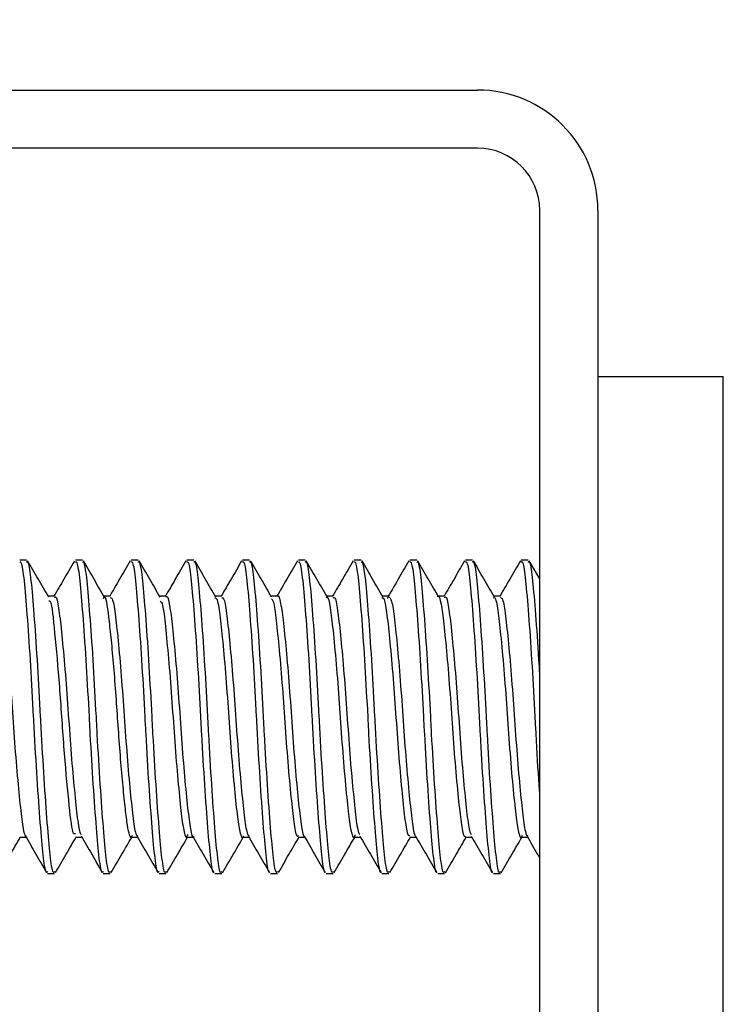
# Model space of a CAD drawing. Header units: inches. Extents: x 0.2 to 10.8, y 0.2 to 8.2.
# Tile 22 of 55: x 3.6033 to 3.6325, y 6.8668 to 6.9077. Entities that reach past the tile are written whole.
import ezdxf

# ---------------------------------------------------------------- set-up
doc = ezdxf.new("R2010")
doc.units = ezdxf.units.IN
doc.header["$MEASUREMENT"] = 0
doc.layers.add('DIMENSIONS', color=140, linetype='Continuous', lineweight=25)
doc.styles.add('SLDTEXTSTYLE0', font='TXT', dxfattribs={"width": 0.7})
doc.dimstyles.new('SLDDIMSTYLE0', dxfattribs={"dimtxt": 0.084961, "dimasz": 0.13, "dimexe": 0, "dimexo": 0.0625, "dimgap": 0.02124, "dimtad": 0, "dimtih": 1, "dimtoh": 1, "dimlfac": 24, "dimrnd": 1e-09, "dimzin": 12, "dimdsep": 46, "dimtxsty": 'SLDTEXTSTYLE0', "dimsah": 1, "dimcen": 0.09, "dimadec": 0, "dimazin": 3, "dimtfac": 1, "dimtofl": 0, "dimtmove": 0, "dimatfit": 3, "dimfxl": 0, "dimfrac": 2, "dimtolj": 1, "dimtzin": 12, "dimarcsym": 0})

# ---------------------------------------------------------------- blocks, each defined once
blk = doc.blocks.new('_D_7')
at = {"layer": 'DIMENSIONS'}
for p, q in [((3.523135, 6.949811), (3.523135, 7.412894)), ((5.158552, 6.949811), (5.158552, 7.412894)), ((3.523135, 7.287894), (4.082166, 7.287894)), ((4.19729, 7.287894), (4.16876, 7.287894)), ((4.16876, 7.287894), (4.16876, 7.152863)), ((4.520438, 7.287894), (4.548969, 7.287894)), ((4.548969, 7.287894), (4.548969, 7.152863)), ((5.158552, 7.287894), (4.635563, 7.287894)), ((4.16876, 7.152863), (4.19729, 7.152863)), ((4.548969, 7.152863), (4.520438, 7.152863))]:
    blk.add_line(p, q, dxfattribs=at)
for points in [[(3.523135, 7.287894), (3.653135, 7.267894), (3.653135, 7.307894)], [(5.158552, 7.287894), (5.028552, 7.307894), (5.028552, 7.267894)]]:
    blk.add_solid(points, dxfattribs=at)
at = {"layer": 'DIMENSIONS', "char_height": 0.0833333, "attachment_point": 1, "style": 'SLDTEXTSTYLE0'}
for s, insert in [('39.25', (4.19729, 7.414337)), ('997.0', (4.19729, 7.260286))]:
    blk.add_mtext(s, dxfattribs=dict(at, insert=insert))

msp = doc.modelspace()

# ---------------------------------------------------------------- linework, layer by layer
for p, q in [((3.528135, 6.904811), (3.622302, 6.904811)), ((3.622302, 6.902394), (3.528135, 6.902394)), ((3.624885, 6.805644), (3.624885, 6.899811)), ((3.627302, 6.899811), (3.627302, 6.805644)), ((3.627302, 6.892906), (3.63251, 6.892906)), ((3.63251, 6.801761), (3.63251, 6.892906)), ((3.603574, 6.88528), (3.603285, 6.88528)), ((3.605889, 6.88528), (3.6056, 6.88528)), ((3.608204, 6.88528), (3.607915, 6.88528)), ((3.610519, 6.88528), (3.61023, 6.88528)), ((3.612834, 6.88528), (3.612544, 6.88528)), ((3.615149, 6.88528), (3.614859, 6.88528)), ((3.617463, 6.88528), (3.617174, 6.88528)), ((3.619778, 6.88528), (3.619489, 6.88528)), ((3.622093, 6.88528), (3.621804, 6.88528)), ((3.624408, 6.88528), (3.624118, 6.88528)), ((3.624885, 6.884493), (3.624448, 6.885245)), ((3.604732, 6.883776), (3.604468, 6.883776)), ((3.607047, 6.883776), (3.606783, 6.883776)), ((3.609362, 6.883776), (3.609098, 6.883776)), ((3.611676, 6.883776), (3.611413, 6.883776)), ((3.613991, 6.883776), (3.613727, 6.883776)), ((3.616307, 6.883776), (3.616042, 6.883776)), ((3.618621, 6.883776), (3.618357, 6.883776)), ((3.618572, 6.88368), (3.618596, 6.883748)), ((3.620936, 6.883776), (3.620672, 6.883776)), ((3.623251, 6.883776), (3.622987, 6.883776)), ((3.603285, 6.873763), (3.603549, 6.873763)), ((3.6056, 6.873763), (3.605864, 6.873763)), ((3.607915, 6.873763), (3.608179, 6.873763)), ((3.61023, 6.873763), (3.610494, 6.873763)), ((3.612544, 6.873763), (3.612809, 6.873763)), ((3.61486, 6.873763), (3.615123, 6.873763)), ((3.617175, 6.873763), (3.617438, 6.873763)), ((3.619489, 6.873763), (3.619753, 6.873763)), ((3.621804, 6.873763), (3.622068, 6.873763)), ((3.624119, 6.873763), (3.624383, 6.873763)), ((3.604443, 6.872259), (3.604732, 6.872259)), ((3.606757, 6.872259), (3.607047, 6.872259)), ((3.609072, 6.872259), (3.609362, 6.872259)), ((3.611387, 6.872259), (3.611676, 6.872259)), ((3.613702, 6.872259), (3.613991, 6.872259)), ((3.616017, 6.872259), (3.616306, 6.872259)), ((3.618331, 6.872259), (3.618621, 6.872259)), ((3.620646, 6.872259), (3.620936, 6.872259)), ((3.622961, 6.872259), (3.62325, 6.872259))]:
    msp.add_line(p, q)
for radius in [0.005, 0.002583]:
    msp.add_arc((3.622302, 6.899811), radius, 0, 90)
for points, knots in [([(3.604443, 6.87234), (3.604429, 6.872317), (3.604371, 6.872225), (3.604274, 6.872818), (3.60416, 6.874066), (3.604027, 6.875895), (3.603927, 6.877561), (3.60384, 6.879239), (3.603747, 6.880927), (3.603615, 6.882874), (3.603492, 6.88435), (3.603389, 6.885196), (3.603315, 6.885198), (3.603285, 6.885199)], [0, 0, 0, 0, 0.0345865, 0.1421533, 0.2496809, 0.3571865, 0.4647501, 0.4999805, 0.6044986, 0.711996, 0.8195648, 0.9270819, 1, 1, 1, 1]), ([(3.604732, 6.87234), (3.604718, 6.872317), (3.604661, 6.872225), (3.604563, 6.872818), (3.60445, 6.874066), (3.604317, 6.875895), (3.604217, 6.877561), (3.604129, 6.879239), (3.604036, 6.880927), (3.603904, 6.882874), (3.603781, 6.88435), (3.603678, 6.885196), (3.603604, 6.885198), (3.603574, 6.885199)], [0, 0, 0, 0, 0.0345865, 0.1421533, 0.2496809, 0.3571865, 0.4647501, 0.4999805, 0.6044986, 0.711996, 0.8195648, 0.9270819, 1, 1, 1, 1]), ([(3.604492, 6.883735), (3.604345, 6.883988), (3.604051, 6.884493), (3.603758, 6.884997), (3.603612, 6.88525)], [0, 0, 0, 0, 0.49963, 1, 1, 1, 1]), ([(3.605558, 6.88524), (3.605411, 6.884988), (3.605128, 6.8845), (3.604844, 6.884012), (3.604707, 6.883776)], [0, 0, 0, 0, 0.5174313, 1, 1, 1, 1]), ([(3.606757, 6.87234), (3.606743, 6.872317), (3.606686, 6.872225), (3.606589, 6.872818), (3.606475, 6.874066), (3.606342, 6.875895), (3.606242, 6.877561), (3.606155, 6.879239), (3.606062, 6.880927), (3.605929, 6.882874), (3.605806, 6.88435), (3.605703, 6.885196), (3.60563, 6.885198), (3.6056, 6.885199)], [0, 0, 0, 0, 0.0345865, 0.1421533, 0.2496809, 0.3571865, 0.4647501, 0.4999805, 0.6044986, 0.711996, 0.8195648, 0.9270819, 1, 1, 1, 1]), ([(3.607047, 6.87234), (3.607033, 6.872317), (3.606976, 6.872225), (3.606878, 6.872818), (3.606764, 6.874066), (3.606631, 6.875895), (3.606531, 6.877561), (3.606444, 6.879239), (3.606351, 6.880927), (3.606219, 6.882874), (3.606096, 6.88435), (3.605993, 6.885196), (3.605919, 6.885198), (3.605889, 6.885199)], [0, 0, 0, 0, 0.034586, 0.142153, 0.249681, 0.357186, 0.46475, 0.49998, 0.604499, 0.711996, 0.819565, 0.927082, 1, 1, 1, 1]), ([(3.606812, 6.883727), (3.606665, 6.883979), (3.606371, 6.884484), (3.606078, 6.884989), (3.605931, 6.885242)], [0, 0, 0, 0, 0.499637, 1, 1, 1, 1]), ([(3.607873, 6.885241), (3.607726, 6.884988), (3.607443, 6.8845), (3.607159, 6.884012), (3.607022, 6.883776)], [0, 0, 0, 0, 0.517354, 1, 1, 1, 1]), ([(3.609072, 6.87234), (3.609058, 6.872317), (3.609001, 6.872225), (3.608904, 6.872818), (3.60879, 6.874066), (3.608657, 6.875895), (3.608557, 6.877561), (3.608469, 6.879239), (3.608377, 6.880927), (3.608244, 6.882874), (3.608121, 6.88435), (3.608018, 6.885196), (3.607945, 6.885198), (3.607915, 6.885199)], [0, 0, 0, 0, 0.0345865, 0.1421533, 0.2496809, 0.3571865, 0.4647501, 0.4999805, 0.6044986, 0.711996, 0.8195648, 0.9270819, 1, 1, 1, 1]), ([(3.609362, 6.87234), (3.609348, 6.872317), (3.60929, 6.872225), (3.609193, 6.872818), (3.609079, 6.874066), (3.608946, 6.875895), (3.608846, 6.877561), (3.608759, 6.879239), (3.608666, 6.880927), (3.608534, 6.882874), (3.608411, 6.88435), (3.608308, 6.885196), (3.608234, 6.885198), (3.608204, 6.885199)], [0, 0, 0, 0, 0.034586, 0.142153, 0.249681, 0.357186, 0.46475, 0.49998, 0.604499, 0.711996, 0.819565, 0.927082, 1, 1, 1, 1]), ([(3.609124, 6.883731), (3.608978, 6.883983), (3.608685, 6.884486), (3.608392, 6.88499), (3.608246, 6.885242)], [0, 0, 0, 0, 0.499733, 1, 1, 1, 1]), ([(3.610188, 6.885242), (3.610041, 6.884989), (3.609758, 6.8845), (3.609474, 6.884012), (3.609336, 6.883776)], [0, 0, 0, 0, 0.517211, 1, 1, 1, 1]), ([(3.611346, 6.872298), (3.611346, 6.872298), (3.611302, 6.872254), (3.611219, 6.872842), (3.611105, 6.87406), (3.610972, 6.875897), (3.610872, 6.877561), (3.610784, 6.879239), (3.610691, 6.880927), (3.610559, 6.882874), (3.610436, 6.88435), (3.610333, 6.885196), (3.610259, 6.885198), (3.61023, 6.885199)], [0, 0, 0, 0, 0.000338, 0.111721, 0.223063, 0.334382, 0.445762, 0.482242, 0.590468, 0.701779, 0.813164, 0.924495, 1, 1, 1, 1]), ([(3.611676, 6.87234), (3.611662, 6.872317), (3.611605, 6.872225), (3.611508, 6.872818), (3.611394, 6.874066), (3.611261, 6.875895), (3.611161, 6.877561), (3.611074, 6.879239), (3.610981, 6.880927), (3.610848, 6.882874), (3.610725, 6.88435), (3.610622, 6.885196), (3.610549, 6.885198), (3.610519, 6.885199)], [0, 0, 0, 0, 0.034586, 0.142153, 0.249681, 0.357186, 0.46475, 0.49998, 0.604499, 0.711996, 0.819565, 0.927082, 1, 1, 1, 1]), ([(3.611434, 6.88374), (3.611287, 6.883992), (3.610994, 6.884495), (3.610702, 6.884999), (3.610555, 6.885252)], [0, 0, 0, 0, 0.499729, 1, 1, 1, 1]), ([(3.612503, 6.885242), (3.612357, 6.88499), (3.612073, 6.884501), (3.611789, 6.884012), (3.611651, 6.883776)], [0, 0, 0, 0, 0.517009, 1, 1, 1, 1]), ([(3.613661, 6.872298), (3.613661, 6.872298), (3.613617, 6.872253), (3.613533, 6.872842), (3.61342, 6.87406), (3.613287, 6.875897), (3.613186, 6.877561), (3.613099, 6.879239), (3.613006, 6.880927), (3.612874, 6.882874), (3.612751, 6.88435), (3.612648, 6.885196), (3.612574, 6.885198), (3.612544, 6.885199)], [0, 0, 0, 0, 0.000735, 0.112074, 0.223372, 0.334647, 0.445982, 0.482448, 0.590631, 0.701897, 0.813238, 0.924525, 1, 1, 1, 1]), ([(3.613991, 6.87234), (3.613977, 6.872317), (3.61392, 6.872225), (3.613823, 6.872818), (3.613709, 6.874066), (3.613576, 6.875895), (3.613476, 6.877561), (3.613388, 6.879239), (3.613296, 6.880927), (3.613163, 6.882874), (3.61304, 6.88435), (3.612937, 6.885196), (3.612864, 6.885198), (3.612834, 6.885199)], [0, 0, 0, 0, 0.034586, 0.142153, 0.249681, 0.357186, 0.46475, 0.49998, 0.604499, 0.711996, 0.819565, 0.927082, 1, 1, 1, 1]), ([(3.61375, 6.883737), (3.613603, 6.88399), (3.61331, 6.884494), (3.613017, 6.884999), (3.61287, 6.885252)], [0, 0, 0, 0, 0.499645, 1, 1, 1, 1]), ([(3.614819, 6.885243), (3.614672, 6.884991), (3.614388, 6.884501), (3.614104, 6.884013), (3.613966, 6.883776)], [0, 0, 0, 0, 0.516755, 1, 1, 1, 1]), ([(3.615976, 6.872299), (3.615976, 6.872299), (3.615932, 6.872253), (3.615848, 6.872842), (3.615734, 6.87406), (3.615601, 6.875897), (3.615501, 6.877561), (3.615414, 6.879239), (3.615321, 6.880927), (3.615189, 6.882874), (3.615066, 6.88435), (3.614963, 6.885196), (3.614889, 6.885198), (3.614859, 6.885199)], [0, 0, 0, 0, 0.00118, 0.112469, 0.223717, 0.334943, 0.446229, 0.482678, 0.590813, 0.70203, 0.813321, 0.924559, 1, 1, 1, 1]), ([(3.616306, 6.87234), (3.616292, 6.872317), (3.616235, 6.872225), (3.616138, 6.872818), (3.616024, 6.874066), (3.615891, 6.875895), (3.615791, 6.877561), (3.615703, 6.879239), (3.61561, 6.880927), (3.615478, 6.882874), (3.615355, 6.88435), (3.615252, 6.885196), (3.615178, 6.885198), (3.615149, 6.885199)], [0, 0, 0, 0, 0.034586, 0.142153, 0.249681, 0.357186, 0.46475, 0.49998, 0.604499, 0.711996, 0.819565, 0.927082, 1, 1, 1, 1]), ([(3.61607, 6.883728), (3.615923, 6.883981), (3.61563, 6.884485), (3.615336, 6.88499), (3.61519, 6.885243)], [0, 0, 0, 0, 0.499624, 1, 1, 1, 1]), ([(3.617134, 6.885244), (3.616987, 6.884992), (3.616703, 6.884502), (3.616419, 6.884013), (3.616281, 6.883776)], [0, 0, 0, 0, 0.516454, 1, 1, 1, 1]), ([(3.618292, 6.8723), (3.618291, 6.872299), (3.618247, 6.872253), (3.618163, 6.872841), (3.618049, 6.87406), (3.617916, 6.875897), (3.617816, 6.877561), (3.617729, 6.879239), (3.617636, 6.880927), (3.617504, 6.882874), (3.617381, 6.88435), (3.617277, 6.885196), (3.617204, 6.885198), (3.617174, 6.885199)], [0, 0, 0, 0, 0.001661, 0.112897, 0.224092, 0.335264, 0.446496, 0.482928, 0.59101, 0.702174, 0.813411, 0.924595, 1, 1, 1, 1]), ([(3.618621, 6.87234), (3.618607, 6.872317), (3.61855, 6.872225), (3.618452, 6.872818), (3.618339, 6.874066), (3.618206, 6.875895), (3.618105, 6.877561), (3.618018, 6.879239), (3.617925, 6.880927), (3.617793, 6.882874), (3.61767, 6.88435), (3.617567, 6.885196), (3.617493, 6.885198), (3.617463, 6.885199)], [0, 0, 0, 0, 0.034586, 0.142153, 0.249681, 0.357186, 0.46475, 0.49998, 0.604499, 0.711996, 0.819565, 0.927082, 1, 1, 1, 1]), ([(3.618384, 6.883729), (3.618238, 6.883981), (3.617945, 6.884485), (3.617652, 6.884989), (3.617506, 6.885241)], [0, 0, 0, 0, 0.499715, 1, 1, 1, 1]), ([(3.619449, 6.885245), (3.619303, 6.884993), (3.619018, 6.884503), (3.618734, 6.884013), (3.618596, 6.883776)], [0, 0, 0, 0, 0.516115, 1, 1, 1, 1]), ([(3.620607, 6.8723), (3.620606, 6.872299), (3.620562, 6.872252), (3.620478, 6.872841), (3.620364, 6.87406), (3.620231, 6.875897), (3.620131, 6.877561), (3.620044, 6.879239), (3.619951, 6.880927), (3.619818, 6.882874), (3.619695, 6.88435), (3.619592, 6.885196), (3.619519, 6.885198), (3.619489, 6.885199)], [0, 0, 0, 0, 0.002171, 0.113349, 0.224487, 0.335603, 0.446778, 0.483191, 0.591219, 0.702326, 0.813506, 0.924634, 1, 1, 1, 1]), ([(3.620936, 6.87234), (3.620922, 6.872317), (3.620864, 6.872225), (3.620767, 6.872818), (3.620653, 6.874066), (3.62052, 6.875895), (3.62042, 6.877561), (3.620333, 6.879239), (3.62024, 6.880927), (3.620108, 6.882874), (3.619985, 6.88435), (3.619882, 6.885196), (3.619808, 6.885198), (3.619778, 6.885199)], [0, 0, 0, 0, 0.034586, 0.142153, 0.249681, 0.357186, 0.46475, 0.49998, 0.604499, 0.711996, 0.819565, 0.927082, 1, 1, 1, 1]), ([(3.620694, 6.883739), (3.620547, 6.88399), (3.620254, 6.884494), (3.619962, 6.884998), (3.619815, 6.88525)], [0, 0, 0, 0, 0.499746, 1, 1, 1, 1]), ([(3.621765, 6.885246), (3.621618, 6.884994), (3.621334, 6.884504), (3.621049, 6.884014), (3.62091, 6.883776)], [0, 0, 0, 0, 0.515746, 1, 1, 1, 1]), ([(3.622923, 6.872301), (3.622922, 6.8723), (3.622877, 6.872252), (3.622793, 6.87284), (3.622679, 6.87406), (3.622546, 6.875897), (3.622446, 6.877561), (3.622358, 6.879239), (3.622265, 6.880927), (3.622133, 6.882874), (3.62201, 6.88435), (3.621907, 6.885196), (3.621833, 6.885198), (3.621804, 6.885199)], [0, 0, 0, 0, 0.002695, 0.113815, 0.224895, 0.335952, 0.447069, 0.483463, 0.591434, 0.702482, 0.813604, 0.924673, 1, 1, 1, 1]), ([(3.62325, 6.87234), (3.623236, 6.872317), (3.623179, 6.872225), (3.623082, 6.872818), (3.622968, 6.874066), (3.622835, 6.875895), (3.622735, 6.877561), (3.622648, 6.879239), (3.622555, 6.880927), (3.622423, 6.882874), (3.6223, 6.88435), (3.622196, 6.885196), (3.622123, 6.885198), (3.622093, 6.885199)], [0, 0, 0, 0, 0.0345865, 0.1421533, 0.2496809, 0.3571865, 0.4647501, 0.4999805, 0.6044986, 0.711996, 0.8195648, 0.9270819, 1, 1, 1, 1]), ([(3.623008, 6.883739), (3.622862, 6.883991), (3.622568, 6.884495), (3.622275, 6.885), (3.622129, 6.885253)], [0, 0, 0, 0, 0.499663, 1, 1, 1, 1]), ([(3.62408, 6.885247), (3.623934, 6.884995), (3.623649, 6.884504), (3.623364, 6.884014), (3.623225, 6.883776)], [0, 0, 0, 0, 0.515351, 1, 1, 1, 1]), ([(3.624885, 6.875621), (3.624877, 6.875728), (3.624826, 6.876422), (3.62476, 6.877568), (3.624673, 6.879236), (3.62458, 6.880928), (3.624448, 6.882874), (3.624325, 6.88435), (3.624222, 6.885196), (3.624148, 6.885198), (3.624118, 6.885199)], [0, 0, 0, 0, 0.029723, 0.192082, 0.24526, 0.403022, 0.56528, 0.727647, 0.889936, 1, 1, 1, 1]), ([(3.624885, 6.880581), (3.62488, 6.880677), (3.624834, 6.881497), (3.624737, 6.882866), (3.624615, 6.884352), (3.624511, 6.885196), (3.624438, 6.885198), (3.624408, 6.885199)], [0, 0, 0, 0, 0.034995, 0.297284, 0.559747, 0.822083, 1, 1, 1, 1]), ([(3.602366, 6.88367), (3.602379, 6.88371), (3.602434, 6.883883), (3.602537, 6.88361), (3.602649, 6.882856), (3.602777, 6.881598), (3.602911, 6.880032), (3.603024, 6.878318), (3.60315, 6.876659), (3.603284, 6.87523), (3.603399, 6.874237), (3.603498, 6.87375), (3.603558, 6.873813), (3.603574, 6.87383)], [0, 0, 0, 0, 0.031909, 0.135122, 0.238358, 0.341507, 0.444707, 0.547951, 0.651101, 0.754287, 0.857535, 0.960686, 1, 1, 1, 1]), ([(3.604732, 6.883713), (3.604746, 6.883731), (3.604804, 6.883802), (3.604902, 6.883341), (3.605016, 6.882376), (3.605149, 6.880964), (3.605277, 6.879313), (3.605389, 6.877599), (3.605522, 6.876012), (3.605652, 6.874763), (3.605746, 6.874003), (3.605813, 6.873912), (3.605837, 6.87388)], [0, 0, 0, 0, 0.037493, 0.150093, 0.262623, 0.375115, 0.48771, 0.600256, 0.712747, 0.825335, 0.937895, 1, 1, 1, 1]), ([(3.606759, 6.883677), (3.606771, 6.883709), (3.606846, 6.883902), (3.606946, 6.883189), (3.607068, 6.882107), (3.607167, 6.881027), (3.607265, 6.879818), (3.60735, 6.878554), (3.60744, 6.877302), (3.607539, 6.876125), (3.607638, 6.875126), (3.607725, 6.874366), (3.607813, 6.873893), (3.607897, 6.873704), (3.607949, 6.873811), (3.607967, 6.87385)], [0, 0, 0, 0, 0.02914, 0.181098, 0.258097, 0.33706, 0.415397, 0.490778, 0.56732, 0.646163, 0.72474, 0.800542, 0.876586, 0.95526, 1, 1, 1, 1]), ([(3.607047, 6.883723), (3.60708, 6.883713), (3.607157, 6.883689), (3.607262, 6.88299), (3.607387, 6.881818), (3.607521, 6.880284), (3.607637, 6.878581), (3.60776, 6.8769), (3.607894, 6.875425), (3.608013, 6.874356), (3.608114, 6.873788), (3.608181, 6.873822), (3.608204, 6.873834)], [0, 0, 0, 0, 0.081172, 0.1889, 0.296529, 0.404185, 0.511917, 0.619545, 0.727183, 0.834917, 0.94254, 1, 1, 1, 1]), ([(3.609362, 6.883735), (3.60937, 6.883748), (3.60942, 6.883835), (3.609514, 6.883442), (3.609626, 6.882559), (3.609759, 6.881197), (3.609889, 6.879574), (3.61, 6.877854), (3.610131, 6.876243), (3.610263, 6.874904), (3.610374, 6.874058), (3.610467, 6.87369), (3.610514, 6.873782), (3.610519, 6.873791)], [0, 0, 0, 0, 0.018989, 0.126701, 0.234378, 0.341995, 0.449699, 0.557389, 0.665005, 0.772699, 0.8804, 0.988017, 1, 1, 1, 1]), ([(3.611387, 6.883703), (3.611412, 6.883714), (3.611479, 6.883747), (3.61158, 6.883175), (3.611698, 6.882109), (3.611833, 6.880633), (3.611955, 6.878957), (3.612071, 6.877258), (3.612205, 6.87573), (3.612329, 6.874535), (3.612442, 6.873871), (3.612538, 6.873642), (3.612584, 6.873805), (3.612588, 6.873819)], [0, 0, 0, 0, 0.057587, 0.160146, 0.262631, 0.368488, 0.471652, 0.573573, 0.67936, 0.783071, 0.884558, 0.99021, 1, 1, 1, 1]), ([(3.611676, 6.883708), (3.611703, 6.883715), (3.611773, 6.883733), (3.611875, 6.883127), (3.611996, 6.882026), (3.61213, 6.880533), (3.612251, 6.878844), (3.612369, 6.877148), (3.612503, 6.87563), (3.612626, 6.874489), (3.61273, 6.873831), (3.612804, 6.873826), (3.612834, 6.873824)], [0, 0, 0, 0, 0.064932, 0.172686, 0.280331, 0.387977, 0.495732, 0.603382, 0.711021, 0.818774, 0.926442, 1, 1, 1, 1]), ([(3.613748, 6.883669), (3.613773, 6.883638), (3.613841, 6.883557), (3.613936, 6.882814), (3.614064, 6.881585), (3.614197, 6.880008), (3.61431, 6.878302), (3.614436, 6.876647), (3.61457, 6.875222), (3.614684, 6.874236), (3.614782, 6.87375), (3.614843, 6.873814), (3.61486, 6.873833)], [0, 0, 0, 0, 0.065031, 0.173888, 0.2864, 0.400076, 0.509176, 0.621199, 0.735063, 0.844549, 0.956019, 1, 1, 1, 1]), ([(3.613991, 6.883769), (3.613992, 6.883771), (3.614036, 6.883866), (3.614126, 6.883528), (3.614237, 6.882733), (3.614368, 6.881424), (3.6145, 6.879832), (3.614612, 6.878113), (3.61474, 6.876474), (3.614874, 6.875083), (3.614987, 6.874153), (3.615083, 6.873723), (3.615137, 6.873801), (3.615149, 6.873818)], [0, 0, 0, 0, 0.003024, 0.110679, 0.218333, 0.325906, 0.43355, 0.541214, 0.648789, 0.75642, 0.864091, 0.971667, 1, 1, 1, 1]), ([(3.616017, 6.883713), (3.616031, 6.883731), (3.616088, 6.883806), (3.616184, 6.883355), (3.616297, 6.882407), (3.616431, 6.881006), (3.616558, 6.879362), (3.61667, 6.877652), (3.616802, 6.876066), (3.616932, 6.87478), (3.617043, 6.873977), (3.617149, 6.873661), (3.617209, 6.87383), (3.617226, 6.873879)], [0, 0, 0, 0, 0.032246, 0.135381, 0.236057, 0.340917, 0.444521, 0.544934, 0.649575, 0.753587, 0.853868, 0.958226, 1, 1, 1, 1]), ([(3.616306, 6.883706), (3.616326, 6.883722), (3.616389, 6.883773), (3.616489, 6.883253), (3.616605, 6.882226), (3.616739, 6.880777), (3.616864, 6.879108), (3.616979, 6.8774), (3.617112, 6.87584), (3.617239, 6.874644), (3.61733, 6.873952), (3.617393, 6.873895), (3.617413, 6.873877)], [0, 0, 0, 0, 0.050469, 0.162976, 0.275387, 0.38778, 0.500285, 0.612713, 0.725109, 0.837609, 0.950054, 1, 1, 1, 1]), ([(3.618332, 6.883713), (3.618363, 6.883711), (3.618436, 6.883706), (3.618539, 6.883049), (3.618662, 6.881915), (3.618796, 6.880398), (3.618914, 6.878707), (3.619034, 6.877023), (3.619169, 6.875526), (3.619289, 6.874425), (3.619391, 6.873812), (3.619462, 6.873827), (3.619489, 6.873833)], [0, 0, 0, 0, 0.075427, 0.180909, 0.287998, 0.397691, 0.503718, 0.610198, 0.719916, 0.826581, 0.932434, 1, 1, 1, 1]), ([(3.618621, 6.883745), (3.618659, 6.883716), (3.618741, 6.883652), (3.618849, 6.882874), (3.618977, 6.88165), (3.61911, 6.880086), (3.619224, 6.878374), (3.61935, 6.876712), (3.619484, 6.875266), (3.6196, 6.874283), (3.619682, 6.873795), (3.619726, 6.873812), (3.619727, 6.873813)], [0, 0, 0, 0, 0.098273, 0.210808, 0.323246, 0.435734, 0.548276, 0.660715, 0.773186, 0.885733, 0.998172, 1, 1, 1, 1]), ([(3.620647, 6.883756), (3.62065, 6.883763), (3.620696, 6.883858), (3.620787, 6.883502), (3.620898, 6.882684), (3.621028, 6.881365), (3.62116, 6.879765), (3.621271, 6.878052), (3.6214, 6.876421), (3.621533, 6.875044), (3.621645, 6.874135), (3.62174, 6.873716), (3.621793, 6.8738), (3.621804, 6.873816)], [0, 0, 0, 0, 0.008118, 0.116705, 0.221275, 0.330011, 0.43894, 0.54355, 0.651905, 0.76111, 0.865898, 0.973809, 1, 1, 1, 1]), ([(3.620936, 6.883717), (3.620949, 6.883734), (3.621005, 6.88381), (3.621102, 6.883364), (3.621215, 6.882417), (3.621349, 6.881015), (3.621477, 6.87937), (3.621589, 6.877654), (3.621721, 6.87606), (3.621851, 6.874797), (3.621948, 6.874011), (3.622018, 6.87391), (3.622044, 6.873871)], [0, 0, 0, 0, 0.033629, 0.145922, 0.258152, 0.370339, 0.482626, 0.594872, 0.707058, 0.819338, 0.931597, 1, 1, 1, 1]), ([(3.622962, 6.883703), (3.622982, 6.883719), (3.623045, 6.88377), (3.623144, 6.883248), (3.62326, 6.882226), (3.623395, 6.880778), (3.623519, 6.879113), (3.623633, 6.877408), (3.623767, 6.875857), (3.623893, 6.874627), (3.624005, 6.873907), (3.624105, 6.873649), (3.624156, 6.873818), (3.624165, 6.873848)], [0, 0, 0, 0, 0.047835, 0.15064, 0.252334, 0.357835, 0.461193, 0.562439, 0.667812, 0.771665, 0.872592, 0.977772, 1, 1, 1, 1]), ([(3.623251, 6.883719), (3.623282, 6.883713), (3.623358, 6.883699), (3.623462, 6.88302), (3.623586, 6.881864), (3.62372, 6.880338), (3.623837, 6.878638), (3.623959, 6.876953), (3.624093, 6.875469), (3.624213, 6.874384), (3.624315, 6.873797), (3.624383, 6.873823), (3.624408, 6.873833)], [0, 0, 0, 0, 0.077482, 0.18522, 0.292857, 0.400514, 0.508255, 0.61589, 0.723529, 0.831271, 0.938905, 1, 1, 1, 1]), ([(3.604491, 6.883586), (3.604514, 6.883588), (3.604602, 6.883597), (3.604731, 6.882312), (3.604938, 6.880108), (3.605104, 6.87745), (3.60531, 6.875219), (3.605456, 6.873866), (3.60556, 6.873905), (3.605601, 6.87392)], [0, 0, 0, 0, 0.060014, 0.224982, 0.395878, 0.560796, 0.731687, 0.896665, 1, 1, 1, 1]), ([(3.609122, 6.88357), (3.609156, 6.883545), (3.609233, 6.883487), (3.609334, 6.882548), (3.609467, 6.881237), (3.609597, 6.879608), (3.609708, 6.877898), (3.609838, 6.876282), (3.60997, 6.874942), (3.610081, 6.874063), (3.610189, 6.873678), (3.610255, 6.873824), (3.610277, 6.873874)], [0, 0, 0, 0, 0.083788, 0.188825, 0.298247, 0.407282, 0.512238, 0.621336, 0.730706, 0.835719, 0.944428, 1, 1, 1, 1]), ([(3.602453, 6.872286), (3.602599, 6.872539), (3.602885, 6.873031), (3.603171, 6.873523), (3.603311, 6.873763)], [0, 0, 0, 0, 0.512931, 1, 1, 1, 1]), ([(3.60352, 6.873813), (3.603667, 6.873561), (3.603961, 6.873056), (3.604254, 6.872551), (3.6044, 6.872299)], [0, 0, 0, 0, 0.499655, 1, 1, 1, 1]), ([(3.604772, 6.872293), (3.604918, 6.872546), (3.605203, 6.873036), (3.605488, 6.873526), (3.605626, 6.873763)], [0, 0, 0, 0, 0.515979, 1, 1, 1, 1]), ([(3.605835, 6.873812), (3.605982, 6.87356), (3.606276, 6.873056), (3.606569, 6.872551), (3.606715, 6.872298)], [0, 0, 0, 0, 0.499645, 1, 1, 1, 1]), ([(3.607089, 6.872299), (3.607236, 6.872551), (3.607519, 6.873039), (3.607803, 6.873527), (3.60794, 6.873763)], [0, 0, 0, 0, 0.517059, 1, 1, 1, 1]), ([(3.60815, 6.873812), (3.608297, 6.87356), (3.608591, 6.873055), (3.608884, 6.87255), (3.609031, 6.872298)], [0, 0, 0, 0, 0.499636, 1, 1, 1, 1]), ([(3.609401, 6.872292), (3.609547, 6.872544), (3.609832, 6.873034), (3.610117, 6.873524), (3.610255, 6.873763)], [0, 0, 0, 0, 0.513838, 1, 1, 1, 1]), ([(3.610465, 6.873812), (3.610612, 6.873559), (3.610906, 6.873055), (3.611199, 6.87255), (3.611346, 6.872297)], [0, 0, 0, 0, 0.499629, 1, 1, 1, 1]), ([(3.611712, 6.872286), (3.611858, 6.872538), (3.612144, 6.873031), (3.61243, 6.873523), (3.61257, 6.873763)], [0, 0, 0, 0, 0.51261, 1, 1, 1, 1]), ([(3.612781, 6.873811), (3.612927, 6.873559), (3.613221, 6.873054), (3.613514, 6.872549), (3.613661, 6.872296)], [0, 0, 0, 0, 0.499623, 1, 1, 1, 1]), ([(3.61403, 6.872291), (3.614176, 6.872544), (3.614461, 6.873034), (3.614747, 6.873525), (3.614885, 6.873763)], [0, 0, 0, 0, 0.51521, 1, 1, 1, 1]), ([(3.615096, 6.87381), (3.615243, 6.873558), (3.615536, 6.873053), (3.61583, 6.872548), (3.615976, 6.872295)], [0, 0, 0, 0, 0.499618, 1, 1, 1, 1]), ([(3.616349, 6.872298), (3.616495, 6.872551), (3.616779, 6.873039), (3.617063, 6.873527), (3.6172, 6.873763)], [0, 0, 0, 0, 0.517297, 1, 1, 1, 1]), ([(3.617411, 6.873809), (3.617558, 6.873557), (3.617852, 6.873052), (3.618145, 6.872547), (3.618292, 6.872294)], [0, 0, 0, 0, 0.499615, 1, 1, 1, 1]), ([(3.618661, 6.872294), (3.618807, 6.872546), (3.619092, 6.873036), (3.619376, 6.873525), (3.619515, 6.873763)], [0, 0, 0, 0, 0.514732, 1, 1, 1, 1]), ([(3.619727, 6.873808), (3.619873, 6.873556), (3.620167, 6.873051), (3.62046, 6.872546), (3.620607, 6.872293)], [0, 0, 0, 0, 0.499613, 1, 1, 1, 1]), ([(3.620971, 6.872286), (3.621118, 6.872538), (3.621403, 6.873031), (3.62169, 6.873523), (3.621829, 6.873763)], [0, 0, 0, 0, 0.512491, 1, 1, 1, 1]), ([(3.622042, 6.873807), (3.622189, 6.873555), (3.622483, 6.87305), (3.622776, 6.872545), (3.622923, 6.872292)], [0, 0, 0, 0, 0.499614, 1, 1, 1, 1]), ([(3.623288, 6.872289), (3.623435, 6.872542), (3.62372, 6.873033), (3.624005, 6.873524), (3.624144, 6.873763)], [0, 0, 0, 0, 0.51444, 1, 1, 1, 1]), ([(3.624357, 6.873806), (3.624504, 6.873554), (3.62468, 6.873251), (3.624856, 6.872949), (3.624885, 6.872899)], [0, 0, 0, 0, 0.834388, 1, 1, 1, 1])]:
    msp.add_open_spline(points, degree=3, knots=knots)

# ---------------------------------------------------------------- dimensions: what is measured, and where the dimension line sits
at = {"layer": 'DIMENSIONS'}
dim = msp.add_linear_dim(base=(5.158552, 7.287894), p1=(3.523135, 6.899811), p2=(5.158552, 6.899811), dimstyle='SLDDIMSTYLE0', dxfattribs=at)
dim.commit()
dim.dimension.update_dxf_attribs({"geometry": '_D_7', "text_midpoint": (4.358864, 7.287894), "dimtype": 160})

doc.saveas('drawing.dxf')
